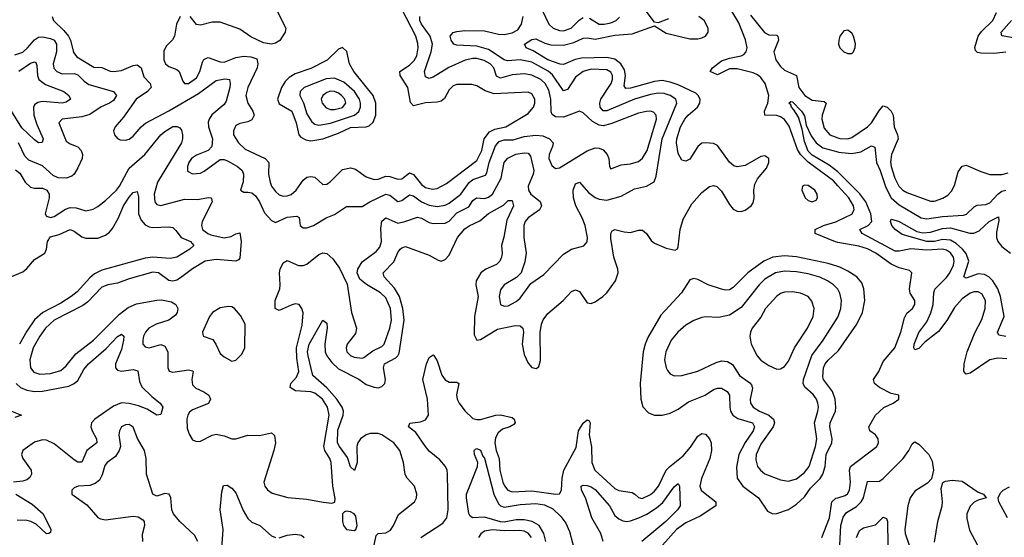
# Model space of a CAD drawing. Header units: inches. Extents: x 1678809 to 1859548, y 384609 to 522868.
# Tile 177 of 256: x 1735855 to 1740843, y 481151 to 483773. Entities that reach past the tile are written whole.
import ezdxf

# ---------------------------------------------------------------- set-up
doc = ezdxf.new("R2010")
doc.units = ezdxf.units.IN
doc.header["$MEASUREMENT"] = 0
doc.layers.add('B7438', color=7, linetype='Continuous')
doc.layers.add('B7448', color=7, linetype='Continuous')

msp = doc.modelspace()

# ---------------------------------------------------------------- linework, layer by layer
at = {"layer": 'B7438', "color": 5}
for points, elevation in [([(1738450.4, 483930.4), (1738535.3, 483750), (1738558.2, 483730), (1738590, 483718.2), (1738610, 483717.5), (1738648.9, 483731.1), (1738688.4, 483771.6), (1738710, 483784.3)], 340), ([(1737142.2, 483850), (1737202.2, 483730), (1737199.3, 483710), (1737172.3, 483667.7), (1737150, 483654), (1737130, 483649.1), (1737090, 483655.3), (1737025.8, 483685.8), (1736970, 483724.6), (1736870, 483761.3), (1736830, 483761.2), (1736770, 483746.2), (1736750, 483749.7), (1736718.3, 483790)], 380), ([(1740000, 482932), (1739977.4, 482957.4), (1739850, 483051.2), (1739810.7, 483090), (1739795.7, 483115.7), (1739753.1, 483233.1), (1739730, 483268.4), (1739710, 483281.8), (1739690, 483287.4), (1739629.9, 483290), (1739627.8, 483310), (1739644.9, 483350), (1739649.4, 483390), (1739631.7, 483450), (1739610, 483480.5), (1739593.5, 483493.5), (1739570, 483503.7), (1739490, 483524.3), (1739450, 483524.1), (1739390, 483493.4), (1739353.1, 483510), (1739363.9, 483530), (1739410, 483564.5), (1739450, 483578.5), (1739510, 483591), (1739523.3, 483596.7), (1739536, 483610), (1739539.9, 483630), (1739532.1, 483672.1), (1739497.5, 483757.5), (1739441.8, 483850)], 280), ([(1735833.4, 483013.4), (1735855.9, 482995.9), (1735882.5, 482950), (1735910, 482924.3), (1735930, 482919.4), (1735970, 482919.3), (1735992.7, 482910), (1736004.6, 482890), (1736004.5, 482870), (1735983.2, 482790), (1735990, 482777.6), (1736010, 482771.2), (1736030, 482776.1), (1736086.9, 482813.1), (1736110, 482821.9), (1736140.1, 482820.1), (1736190, 482805.5), (1736227.1, 482812.9), (1736250, 482826.8), (1736290, 482857.4), (1736345.1, 482910), (1736360.3, 482930), (1736410, 483020.8), (1736488.9, 483090), (1736570, 483189.3), (1736590, 483207.6), (1736630, 483231.7), (1736652.4, 483232.4), (1736665.2, 483225.2), (1736673.6, 483213.6), (1736679.2, 483190), (1736679.7, 483170), (1736674, 483150), (1736552, 482950), (1736535.2, 482890), (1736539.4, 482850), (1736550, 482836.5), (1736570, 482831.6), (1736690, 482864.7), (1736757.3, 482862.7), (1736810, 482872.5), (1736822.8, 482870), (1736827.1, 482867.1), (1736829.1, 482850), (1736779.4, 482750), (1736776.4, 482730), (1736781.5, 482710), (1736807, 482690), (1736823.2, 482683.2), (1736890, 482667.7), (1736925.8, 482674.2), (1736950, 482688.2), (1736970, 482693.4), (1736977.2, 482650), (1736970, 482564.5), (1736963.9, 482556.1), (1736950.2, 482549.8), (1736850, 482559), (1736794, 482550), (1736730, 482511.2), (1736670, 482464.5), (1736650, 482452.9), (1736630, 482448.4), (1736610, 482452.6), (1736557.7, 482490), (1736530, 482493.8), (1736410, 482460.5), (1736350, 482437.6), (1736302, 482430), (1736270, 482417.7), (1736197.6, 482342.4), (1736175.1, 482324.9), (1736030.1, 482250), (1735986, 482210), (1735956.4, 482170), (1735922.8, 482110), (1735906.5, 482050), (1735909.6, 482009.6), (1735926.9, 481986.9), (1735956.6, 481976.6), (1736010, 481980.6), (1736063.5, 481996.5), (1736090, 482018.9), (1736139, 482081), (1736228.4, 482150), (1736359.5, 482280.5), (1736404.4, 482315.6), (1736447.2, 482332.8), (1736550, 482352), (1736573.3, 482353.3), (1736622.9, 482342.9), (1736645.3, 482330), (1736655.5, 482310), (1736653.2, 482290), (1736644.1, 482275.9), (1736609.6, 482250.4), (1736546.7, 482230), (1736509.3, 482210), (1736492, 482190), (1736482.3, 482170), (1736477.7, 482150), (1736479.1, 482130), (1736490, 482114.9), (1736510, 482110.2), (1736570, 482127.7), (1736590, 482118.6), (1736605.1, 482090), (1736605.2, 482010), (1736611.6, 481991.6), (1736630, 481987.6), (1736710, 481999.8), (1736730, 481994.9), (1736733.2, 481990), (1736726, 481950), (1736730, 481924), (1736746.6, 481906.6), (1736787.6, 481887.6), (1736812.7, 481870), (1736820.9, 481850), (1736812, 481828), (1736730, 481796.8), (1736715, 481785), (1736705.7, 481770), (1736701.2, 481750), (1736703.1, 481703.1), (1736712.6, 481672.6), (1736730, 481645.3), (1736750, 481635.2), (1736770, 481638.5), (1736830, 481667.7), (1736850, 481672.4), (1736890, 481665.2), (1736930, 481649.1), (1736950, 481650.2), (1737010, 481667.8), (1737070, 481666.8), (1737130, 481679.7), (1737145.6, 481665.6), (1737150.1, 481630), (1737141.8, 481590), (1737092.2, 481430), (1737096.4, 481410), (1737110, 481390.6), (1737134.3, 481374.3), (1737212.3, 481352.3), (1737310, 481344.6), (1737392.1, 481327.9), (1737435.9, 481324.1), (1737452, 481328), (1737453.6, 481346.4), (1737440.7, 481410), (1737433.1, 481530), (1737426.4, 481550), (1737401.2, 481590), (1737395.6, 481610), (1737422.7, 481770), (1737414.5, 481810), (1737389.4, 481850), (1737350, 481880.3), (1737330, 481887.2), (1737252.4, 481892.4), (1737224.8, 481910), (1737227.6, 481930), (1737257.3, 481962.7), (1737269, 481990), (1737257.9, 482057.9), (1737256.9, 482110), (1737286, 482226), (1737290, 482288), (1737284.7, 482310), (1737270, 482330.6), (1737250, 482332.9), (1737230, 482327.3), (1737170, 482300.3), (1737149.8, 482309.8), (1737149.8, 482350), (1737172.1, 482410), (1737174.8, 482430), (1737170.9, 482490), (1737174.5, 482510), (1737190, 482541.3), (1737210, 482552.7), (1737268, 482528), (1737290, 482527.9), (1737310, 482534.6), (1737370, 482584.2), (1737390, 482592.1), (1737410, 482588.8), (1737441.4, 482561.4), (1737474.2, 482514.2), (1737513.9, 482433.9), (1737535.7, 482290), (1737561.7, 482210), (1737556.5, 482183.5), (1737513.4, 482130), (1737508, 482110), (1737512.3, 482090), (1737530, 482072.3), (1737550, 482063.7), (1737590, 482057.7), (1737598.8, 482061.2), (1737643.9, 482096.1), (1737690, 482117.4), (1737700.9, 482130), (1737730.3, 482210), (1737738.8, 482250), (1737734.1, 482310), (1737710, 482363.2), (1737683.4, 482390), (1737612.3, 482432.3), (1737578.5, 482458.5), (1737564.5, 482490), (1737567.1, 482510), (1737590, 482547.2), (1737661.5, 482598.5), (1737679.2, 482620.8), (1737687.7, 482650), (1737685, 482715), (1737690, 482752.6), (1737710, 482768.6), (1737770, 482742.4), (1737806, 482750), (1737870, 482773.1), (1737890, 482768.3), (1737930, 482745.8), (1737950, 482740.1), (1738010, 482742.5), (1738030, 482753.3), (1738070, 482795.1), (1738130, 482825.3), (1738150, 482856.6), (1738169, 482871), (1738210, 482868.1), (1738230, 482874.3), (1738250.2, 482889.8), (1738294.3, 482970), (1738308.4, 483050), (1738327.5, 483072.5), (1738368.7, 483091.3), (1738410, 483099.5), (1738430, 483097.8), (1738442.4, 483082.4), (1738459.2, 483010), (1738455.5, 482990), (1738430.1, 482930.1), (1738431.9, 482910), (1738444.3, 482890), (1738491.8, 482851.8), (1738498.6, 482830), (1738488.1, 482810), (1738431.6, 482770), (1738416.4, 482750), (1738408.4, 482730), (1738409, 482670), (1738420.1, 482590), (1738413.9, 482546.1), (1738395.3, 482490), (1738372.4, 482467.6), (1738308.7, 482430), (1738290, 482405.2), (1738283.6, 482370), (1738290, 482330.8), (1738310, 482321.1), (1738330, 482324), (1738370, 482345.2), (1738390, 482362.6), (1738444, 482436), (1738510, 482481.5), (1738610, 482585), (1738650, 482611), (1738712.4, 482627.6), (1738730, 482648), (1738732.2, 482670), (1738719.6, 482730), (1738704.3, 482770), (1738672.8, 482830), (1738660.4, 482870), (1738659.2, 482910), (1738670, 482941.7), (1738690, 482950.3), (1738736.9, 482896.9), (1738770, 482871.9), (1738790, 482863.4), (1738830, 482859.4), (1738901.2, 482878.8), (1738970, 482916.8), (1739030.6, 482929.4), (1739068.9, 482951.1), (1739078.9, 482981.1), (1739109.3, 483170), (1739184.2, 483350), (1739178.7, 483370), (1739150.7, 483390), (1739119.1, 483399.1), (1739090, 483400.5), (1739050, 483393.7), (1738970, 483370.6), (1738830, 483311.6), (1738810, 483311.1), (1738796.3, 483330), (1738794.7, 483350), (1738799.7, 483370), (1738850.6, 483450), (1738857.8, 483470), (1738858.7, 483490), (1738850, 483506.6), (1738830, 483519.1), (1738750, 483523.4), (1738708.6, 483511.4), (1738670, 483482.8), (1738630, 483420.2), (1738610, 483413.4), (1738554.5, 483494.5), (1738531.8, 483511.8), (1738450, 483557.5), (1738390, 483570.5), (1738325.3, 483565.3), (1738310, 483570.4), (1738230, 483622.3), (1738170, 483638.9), (1738070, 483643.4), (1738054.7, 483650), (1738040.3, 483670), (1738036.4, 483690), (1738041.7, 483698.3), (1738050, 483708.8), (1738070, 483713), (1738110, 483717.8), (1738210, 483717.1), (1738280.7, 483700.7), (1738310, 483698.5), (1738350, 483706.3), (1738378.2, 483721.8), (1738397.5, 483750), (1738404.8, 483790)], 340), ([(1736019, 483790), (1736025.6, 483770), (1736079, 483719), (1736102.3, 483690), (1736112.7, 483670), (1736126.4, 483606.4), (1736144.6, 483584.6), (1736230, 483533.2), (1736270, 483531.8), (1736312.6, 483512.6), (1736330, 483510.6), (1736370, 483516.1), (1736430, 483541.2), (1736450, 483544.6), (1736469.6, 483529.6), (1736484.3, 483484.3), (1736516.3, 483450), (1736520.6, 483430), (1736515.9, 483424.1), (1736502.9, 483410), (1736445, 483370), (1736380, 483280), (1736337.6, 483230), (1736330.4, 483210), (1736335.5, 483190), (1736350, 483170.7), (1736364.4, 483164.4), (1736390, 483162.4), (1736410, 483168.5), (1736430, 483183.7), (1736469.9, 483230.1), (1736491.7, 483248.3), (1736610, 483311.3), (1736759.9, 483400.1), (1736850, 483465.9), (1736894.4, 483474.4), (1736916.9, 483470), (1736921.4, 483450), (1736919.1, 483430), (1736900.1, 483359.9), (1736890, 483343.8), (1736828.7, 483291.3), (1736814.1, 483270), (1736810, 483254.5), (1736810.8, 483230), (1736830.7, 483170), (1736828.2, 483130), (1736809, 483111), (1736750, 483087), (1736725.6, 483070), (1736711.3, 483050), (1736704.5, 483030), (1736705.1, 483005.1), (1736730, 482991.7), (1736770, 482996.2), (1736790, 483006), (1736870, 483065.4), (1736890, 483064.6), (1736910, 483056), (1736958.3, 483030), (1736982, 483010), (1736988.6, 482990), (1736987.6, 482952.4), (1736973, 482910), (1736990, 482898.7), (1737010, 482900.2), (1737030, 482895.2), (1737050, 482881.4), (1737070, 482850.2), (1737095.4, 482795.4), (1737130, 482755.6), (1737150, 482745.8), (1737210, 482773.1), (1737258.5, 482778.5), (1737270.2, 482770.2), (1737276.4, 482730), (1737290, 482719.5), (1737310, 482719.2), (1737342.4, 482730), (1737407.8, 482770), (1737450, 482786.2), (1737510, 482826.5), (1737590, 482826.7), (1737629.1, 482850.9), (1737710, 482889.5), (1737730, 482884.2), (1737770, 482852.2), (1737790, 482857.9), (1737830, 482885.5), (1737850, 482880.4), (1737890, 482850.1), (1737930, 482834.2), (1737970, 482826.9), (1738010, 482833), (1738030, 482843.5), (1738089.4, 482890), (1738132.1, 482947.9), (1738150, 482964.3), (1738214.1, 482985.9), (1738222.1, 482997.9), (1738233.6, 483050), (1738265.4, 483134.6), (1738284.3, 483155.7), (1738310, 483164.2), (1738355.1, 483164.9), (1738410, 483182.3), (1738470, 483187.5), (1738504.4, 483184.4), (1738539.1, 483170), (1738556.6, 483150), (1738554.8, 483130), (1738537.5, 483090), (1738535.3, 483070), (1738550, 483034.3), (1738570, 483019.7), (1738590, 483023.2), (1738730, 483109.1), (1738770, 483124.6), (1738790, 483122.9), (1738810, 483113.6), (1738831, 483090), (1738838.9, 483070), (1738842.6, 483030), (1738850, 483018), (1738902.6, 483037.4), (1738950, 483042.4), (1738990, 483054.7), (1739010, 483071.4), (1739033.6, 483110), (1739080.7, 483270), (1739079.1, 483290), (1739065.4, 483305.4), (1739050, 483309.9), (1739030, 483308.7), (1738990, 483299.9), (1738850, 483244.8), (1738810, 483235.7), (1738790, 483238.9), (1738757.1, 483257.1), (1738710, 483301.4), (1738690, 483309.8), (1738610, 483280.2), (1738570, 483281.3), (1738552.8, 483292.8), (1738546.8, 483306.8), (1738545.3, 483370), (1738535.7, 483415.7), (1738516.7, 483450), (1738495.4, 483470), (1738450, 483492), (1738410, 483499.3), (1738350, 483493.9), (1738290, 483476.4), (1738270, 483487.8), (1738256.2, 483530), (1738237.7, 483550), (1738207.1, 483567.1), (1738170, 483576.7), (1738150, 483577.4), (1738112.4, 483567.6), (1738029.5, 483530.5), (1737950, 483481.6), (1737930, 483475.3), (1737910, 483484), (1737906, 483510), (1737939.3, 483610), (1737946.5, 483650), (1737934.1, 483690), (1737889.9, 483750), (1737881.5, 483770), (1737881.1, 483790)], 360), ([(1736667.1, 483790), (1736648.4, 483750), (1736639.6, 483690), (1736629.3, 483670.7), (1736598.9, 483641.1), (1736585, 483615), (1736585, 483570), (1736593.8, 483550), (1736610, 483536.2), (1736650, 483520.2), (1736663.1, 483510), (1736681.7, 483461.7), (1736690.3, 483450.3), (1736710, 483450.2), (1736750, 483478.4), (1736767.7, 483510), (1736781.3, 483558.7), (1736788.3, 483571.7), (1736800.9, 483579.1), (1736810, 483582.1), (1736870, 483559.6), (1736890, 483558.6), (1736950, 483581.1), (1736990, 483587.8), (1737025, 483585), (1737055.7, 483575.7), (1737061.5, 483550), (1737057.3, 483530), (1737009.8, 483430.2), (1737000.3, 483390), (1737010.5, 483350), (1737036, 483310), (1737043.3, 483290), (1737030, 483265.3), (1737010, 483255.2), (1736970, 483247.7), (1736950, 483236.5), (1736937.6, 483210), (1736938.3, 483190), (1736963.8, 483150), (1736997.5, 483117.5), (1737097.8, 483070), (1737117.7, 483050), (1737115.9, 482990), (1737123.2, 482950), (1737131, 482930), (1737150, 482902.6), (1737170, 482885.5), (1737190, 482878.7), (1737210, 482880.1), (1737230, 482888.3), (1737256.1, 482910), (1737290, 482960.6), (1737310, 482974.6), (1737330, 482979.5), (1737350, 482975.5), (1737390, 482937.8), (1737410, 482939.3), (1737430, 482952.9), (1737490, 483013.8), (1737530, 483022.3), (1737556.5, 483016.5), (1737610, 482977.1), (1737650, 482963.8), (1737670, 482965.5), (1737710, 482980.6), (1737730, 482978.7), (1737770, 482964.9), (1737790, 482967.3), (1737830, 482997.6), (1737850, 482989.6), (1737890, 482938.2), (1737910, 482923), (1737945.4, 482914.6), (1737970, 482917.3), (1738017.1, 482942.9), (1738170, 483059.8), (1738195.9, 483110), (1738208.5, 483170), (1738235.4, 483204.6), (1738261.9, 483218.1), (1738317.8, 483230), (1738430, 483298.7), (1738457.5, 483330), (1738464.4, 483350), (1738465.2, 483370), (1738450, 483397.3), (1738430, 483405.6), (1738258.3, 483398.3), (1738213, 483413), (1738170, 483438.9), (1738144.8, 483444.8), (1738070, 483444.4), (1738050, 483437.4), (1738030, 483418), (1738006.5, 483373.5), (1737990, 483360.2), (1737970, 483354.8), (1737910, 483351.6), (1737850, 483336.5), (1737834, 483354), (1737821.1, 483430), (1737781.6, 483490), (1737780.6, 483510), (1737830, 483543), (1737854, 483566), (1737867.2, 483590), (1737874.3, 483630), (1737872.5, 483652.5), (1737860.8, 483690), (1737788.6, 483830)], 380), ([(1737649.9, 481110), (1737660.3, 481159.7), (1737670.3, 481169.7), (1737710, 481173.5), (1737733.2, 481186.8), (1737748.9, 481210), (1737774, 481266), (1737854.7, 481330), (1737865.3, 481350), (1737867.5, 481370), (1737854.2, 481410), (1737817.9, 481450), (1737808.1, 481468.1), (1737799.5, 481530), (1737781.2, 481590), (1737750.3, 481630), (1737690, 481670.6), (1737670, 481677.1), (1737630, 481676.5), (1737609.4, 481670), (1737581.2, 481650), (1737567.8, 481630), (1737562.6, 481610), (1737564.1, 481530), (1737551.7, 481488.3), (1737530, 481507.1), (1737515.6, 481555.6), (1737474.8, 481610), (1737464.8, 481630), (1737467.2, 481692.8), (1737493, 481770), (1737494.4, 481790), (1737488.9, 481810), (1737461, 481850), (1737410, 481907.5), (1737339, 481970), (1737315.9, 482070), (1737312.8, 482090), (1737321.2, 482130), (1737390, 482250.4), (1737410, 482234.8), (1737412.6, 482212.6), (1737401, 482130), (1737402.3, 482090), (1737410.5, 482070), (1737435.5, 482035.5), (1737470, 482004.9), (1737572.4, 481952.4), (1737610, 481925.5), (1737650, 481910.8), (1737670, 481908.5), (1737690, 481914.7), (1737704, 481930), (1737707.4, 481950), (1737697.4, 482010), (1737703.4, 482030), (1737759.5, 482060.5), (1737770.2, 482069.8), (1737776.5, 482083.5), (1737802.1, 482250), (1737796.3, 482310), (1737779.1, 482370), (1737753.5, 482413.5), (1737700.5, 482470), (1737696.8, 482490), (1737750, 482547.2), (1737770, 482592.9), (1737782.8, 482610), (1737790, 482617.6), (1737810, 482623.8), (1737930, 482580.7), (1737974.2, 482554.2), (1737990, 482550.2), (1738010, 482558.4), (1738030, 482579.6), (1738073.4, 482670), (1738110, 482713), (1738131.1, 482728.9), (1738185.9, 482754.1), (1738229.3, 482790.7), (1738306.2, 482833.8), (1738330, 482856.9), (1738350, 482856.4), (1738355.9, 482830), (1738321.9, 482758.1), (1738307.8, 482672.2), (1738295.1, 482630), (1738298.9, 482590), (1738296.1, 482570), (1738286.5, 482550), (1738270, 482533.5), (1738217.1, 482510), (1738190.7, 482490), (1738167.5, 482450), (1738165.4, 482430), (1738177.3, 482370), (1738158.5, 482270), (1738156.5, 482176.5), (1738170, 482150.3), (1738190, 482152.6), (1738275.4, 482204.6), (1738364.5, 482224.5), (1738390, 482221.6), (1738403.5, 482210), (1738407.5, 482190), (1738399.8, 482130), (1738410, 482076.3), (1738430, 482033), (1738450, 482010.6), (1738473.4, 482006.6), (1738484.1, 482015.9), (1738492.9, 482047.1), (1738492.2, 482187.8), (1738498.6, 482230), (1738507.2, 482252.8), (1738530, 482284.7), (1738608.8, 482351.2), (1738650, 482396.5), (1738670, 482405.3), (1738690, 482395.8), (1738730, 482339.5), (1738750, 482336.1), (1738770, 482343.2), (1738808.5, 482370), (1738828.8, 482390), (1738874, 482450), (1738886.7, 482490), (1738884.6, 482510), (1738865.6, 482570), (1738850, 482664), (1738849.8, 482690.2), (1738856.3, 482703.7), (1738870, 482710.3), (1738917.7, 482697.7), (1738950, 482695), (1738990, 482707.1), (1739010, 482707.6), (1739030, 482690.3), (1739054.6, 482654.6), (1739070, 482640.9), (1739130, 482615.6), (1739175.1, 482604.9), (1739187.2, 482612.8), (1739190, 482622), (1739201.5, 482710), (1739216.9, 482763.1), (1739260.3, 482839.7), (1739310, 482898.5), (1739350, 482928.9), (1739370, 482933.4), (1739387.4, 482927.4), (1739410, 482904.9), (1739450, 482837.1), (1739470, 482813.7), (1739490, 482802.4), (1739510, 482801.3), (1739530, 482808.1), (1739560.5, 482830), (1739570, 482845.5), (1739576.5, 482870), (1739574.8, 482910), (1739580, 482940), (1739593.5, 482966.5), (1739638.9, 483021.1), (1739649.7, 483050), (1739649.6, 483070), (1739630, 483083.5), (1739610, 483079.8), (1739530, 483034), (1739490, 483028.6), (1739473.3, 483033.3), (1739451.2, 483051.2), (1739390, 483135.1), (1739370, 483145.4), (1739330, 483149.8), (1739310, 483147.1), (1739290, 483131.1), (1739250, 483066.9), (1739230, 483057.3), (1739210, 483061.7), (1739190, 483095.1), (1739182.2, 483150), (1739183.9, 483170), (1739202.2, 483230), (1739224, 483270), (1739240.7, 483290), (1739288.9, 483330), (1739299.9, 483350), (1739302.3, 483370), (1739292.9, 483390), (1739280.5, 483400.5), (1739190, 483442.7), (1739150, 483457.1), (1739110, 483465), (1739070, 483460.8), (1738950, 483427.1), (1738925.3, 483425.3), (1738917.7, 483437.7), (1738924.1, 483490), (1738918.7, 483518.7), (1738900.3, 483550), (1738870, 483573), (1738830, 483582.1), (1738701.2, 483578.8), (1738668.5, 483571.5), (1738610, 483545.9), (1738592.5, 483547.5), (1738530, 483569.6), (1738455.4, 483615.4), (1738420.9, 483630), (1738412.3, 483650), (1738450, 483673.7), (1738470, 483675.9), (1738514.4, 483654.4), (1738545.6, 483645.6), (1738610, 483644.3), (1738662.6, 483657.4), (1738710, 483679.9), (1738730, 483681), (1738770, 483674.2), (1738870, 483695.1), (1738957.6, 483702.4), (1739070, 483742), (1739130, 483705), (1739250, 483676.2), (1739290, 483675.8), (1739310, 483681), (1739328.6, 483690), (1739342.6, 483710), (1739343.4, 483730), (1739321.8, 483770), (1739295.1, 483790)], 320), ([(1738741.8, 483781.8), (1738790, 483750.7), (1738816, 483750), (1738850, 483758.1), (1738877.2, 483770), (1738894, 483786)], 340), ([(1739142.2, 483777.8), (1739090, 483757.6), (1739070, 483761.2), (1739022.8, 483822.8)], 320), ([(1739556.8, 483796.8), (1739627.7, 483707.7), (1739650, 483696.4), (1739690, 483694.2), (1739695.6, 483690), (1739699.4, 483670), (1739675.5, 483610), (1739685.4, 483570), (1739710, 483536.1), (1739730, 483517.9), (1739790.5, 483490.5), (1739802.5, 483430), (1739832.3, 483390), (1739870, 483365.5), (1739930, 483358), (1739940.7, 483350), (1739919.6, 483290), (1739918.2, 483270), (1739930, 483223.2), (1739959.8, 483190), (1740000, 483174.8)], 280), ([(1735830, 483595.8), (1735870, 483609.6), (1735894.2, 483630), (1735929.2, 483670.8), (1735950, 483684.1), (1735970, 483686.7), (1736010, 483678.5), (1736028.8, 483668.8), (1736040.5, 483650), (1736041.9, 483610), (1736024.2, 483550), (1736028, 483528), (1736042.2, 483510), (1736070, 483499.7), (1736130, 483500.5), (1736150, 483493.4), (1736181.5, 483461.5), (1736205.4, 483445.4), (1736330.4, 483410), (1736344.7, 483390), (1736330, 483364.1), (1736310.2, 483350), (1736267.6, 483332.4), (1736210, 483292.8), (1736170, 483280.3), (1736070.2, 483269.8), (1736053.1, 483250), (1736090, 483158.4), (1736110, 483144.1), (1736150, 483129.2), (1736166, 483110), (1736173.1, 483090), (1736171.6, 483070), (1736150, 483022), (1736130.2, 482990), (1736118.8, 482981.2), (1736090, 482969.8), (1736050, 482971.9), (1736024.3, 482984.3), (1735970, 483032.7), (1735900.8, 483060.8), (1735881.4, 483081.4), (1735849.4, 483150)], 340), ([(1735850, 483513), (1735910, 483552.3), (1735930, 483559.4), (1735936, 483556), (1735941.8, 483541.8), (1735945.6, 483490), (1735951.9, 483470), (1735985.5, 483445.5), (1736077.7, 483410), (1736104.4, 483390), (1736111.5, 483370), (1736090, 483355.5), (1736070, 483350.6), (1735970, 483358.7), (1735946.6, 483353.4), (1735930, 483341.1), (1735924.6, 483330), (1735925.6, 483290), (1735941.7, 483241.7), (1735973.9, 483170), (1735968.8, 483151.2), (1735950, 483149.9), (1735930, 483164.1), (1735865.9, 483225.9), (1735813.1, 483310)], 320), ([(1740000, 483002.3), (1739955.4, 483035.4), (1739870, 483087.4), (1739850, 483107.4), (1739830, 483155.4), (1739818.7, 483218.7), (1739799.6, 483279.6), (1739777.3, 483317.3), (1739764.5, 483330), (1739761.5, 483341.5), (1739752, 483350), (1739761.8, 483358.2), (1739770, 483357.6), (1739815.9, 483310), (1739830, 483285.5), (1739839.7, 483239.7), (1739864.8, 483184.8), (1739889.1, 483149.1), (1739923.9, 483123.9), (1740000, 483103.5)], 260), ([(1735810, 482469.7), (1735870, 482495.9), (1735890, 482512.2), (1735930, 482558), (1735981.4, 482590), (1735990.7, 482610), (1735995.8, 482650), (1736010, 482672.9), (1736054.9, 482685.1), (1736110, 482710.1), (1736130, 482702.4), (1736170, 482672.5), (1736190, 482666.9), (1736250, 482667.1), (1736290, 482680.7), (1736310, 482696.3), (1736324.4, 482715.6), (1736353.3, 482766.7), (1736380.7, 482830), (1736410, 482873.9), (1736430, 482897.1), (1736450, 482903.1), (1736455.8, 482875.8), (1736457.3, 482790), (1736470, 482757.1), (1736490, 482733.6), (1736510, 482723.6), (1736530, 482720.4), (1736610, 482723.9), (1736630, 482719.6), (1736645.8, 482705.8), (1736672.3, 482670), (1736719.6, 482650), (1736736.5, 482630), (1736715.9, 482610), (1736650, 482569.3), (1736616.5, 482563.5), (1736530, 482570.2), (1736490, 482565.2), (1736270, 482503.7), (1736234.3, 482485.7), (1736210, 482465.3), (1736145.3, 482394.7), (1736115.6, 482370), (1736063.4, 482336.6), (1735971.3, 482290), (1735930, 482253.3), (1735890, 482195.2), (1735854.1, 482130)], 320), ([(1740000, 482645.2), (1739987.5, 482647.5), (1739884, 482690), (1739885.1, 482710), (1739927.8, 482730), (1739990, 482749), (1740000, 482753.9)], 280), ([(1740000, 482522.5), (1739950, 482538.5), (1739790, 482570.9), (1739730, 482576.5), (1739670, 482569.5), (1739625.3, 482550), (1739543.3, 482490), (1739470, 482416), (1739450, 482404.3), (1739430, 482402.5), (1739410, 482407.7), (1739342.9, 482430), (1739290, 482456.9), (1739270, 482462.4), (1739250, 482456), (1739208, 482390), (1739103.6, 482276.4), (1739037.6, 482162.4), (1739023.3, 482130), (1739012.8, 482090), (1738998.8, 481930), (1739000.9, 481850), (1739011.8, 481811.8), (1739040.6, 481780.6), (1739070, 481769.2), (1739110, 481769.4), (1739150, 481779), (1739190, 481799.5), (1739243, 481837), (1739326.8, 481870), (1739370, 481899), (1739390, 481906.4), (1739410, 481906.4), (1739439.1, 481890), (1739451.1, 481870), (1739452.1, 481810), (1739456.2, 481790), (1739466.9, 481770), (1739492.5, 481752.5), (1739566.5, 481730), (1739577.3, 481710), (1739570.5, 481690), (1739529.6, 481630.4), (1739498.9, 481570), (1739486.1, 481506.1), (1739490.1, 481450), (1739518.7, 481410), (1739597.9, 481350), (1739642.9, 481282.9), (1739670, 481268.9), (1739690, 481271.4), (1739750, 481291.9), (1739790, 481318.6), (1739830, 481356.3), (1739860.4, 481399.6), (1739910.8, 481449.2), (1739923.6, 481470), (1739935.2, 481510), (1739941, 481570), (1739969.5, 481630), (1739970.3, 481650.3), (1739959.5, 481710), (1739961.2, 481730), (1739987.2, 481790), (1739989.5, 481810), (1739985.8, 481850), (1739973.1, 481890), (1739927.7, 481950), (1739923.2, 481963.2), (1739927.5, 482010), (1739935.7, 482030), (1739950, 482048.1), (1740000, 482094.5)], 320), ([(1740000, 482407.3), (1739998.6, 482410), (1739978.4, 482430), (1739947.7, 482450), (1739908.5, 482468.5), (1739850, 482485.9), (1739790, 482495.4), (1739730, 482498.5), (1739684, 482490), (1739630, 482458.2), (1739601.9, 482430), (1739510, 482314.7), (1739450, 482276.2), (1739395.1, 482264.9), (1739330, 482268.4), (1739310, 482264.9), (1739270, 482249.9), (1739230, 482225.6), (1739189.4, 482190), (1739155.7, 482150), (1739128.1, 482090), (1739121.7, 482050), (1739129.4, 482009.4), (1739136.4, 481996.4), (1739150, 481979.5), (1739170, 481968.9), (1739210, 481970.2), (1739290, 481991.9), (1739382.9, 482037.1), (1739410, 482045.1), (1739441.3, 482041.3), (1739466.5, 482026.5), (1739501.6, 481970), (1739554, 481934), (1739562.8, 481922.8), (1739566.9, 481906.9), (1739554.8, 481850), (1739557.6, 481830), (1739570.1, 481810.1), (1739602.9, 481790), (1739650.2, 481770), (1739674.2, 481750), (1739678, 481730), (1739671.6, 481710), (1739610, 481621.8), (1739586.7, 481570), (1739583.9, 481543.9), (1739593.5, 481510), (1739608.3, 481490), (1739630, 481472.1), (1739710, 481442.2), (1739750, 481435), (1739790, 481447.5), (1739830, 481478.6), (1739854.9, 481510), (1739886.5, 481610), (1739893.5, 481650), (1739881.2, 481730), (1739898.5, 481790), (1739901.5, 481810), (1739898.5, 481830), (1739891.4, 481850), (1739874.4, 481874.4), (1739832.1, 481912.1), (1739824, 481930), (1739825.3, 481950), (1739868.7, 482071.3), (1739925.4, 482150), (1740000, 482266.5)], 340), ([(1735836.6, 481930), (1735859.4, 481910), (1735890, 481895.8), (1735930, 481889.1), (1735970, 481890.8), (1736103.2, 481916.8), (1736130.9, 481929.1), (1736150, 481945.8), (1736179.9, 482000.1), (1736203.9, 482030), (1736292.9, 482107.1), (1736350, 482167.8), (1736370, 482180.2), (1736381.8, 482170), (1736381, 482150), (1736370, 482101.7), (1736339.5, 482030), (1736339.3, 482010), (1736350, 481998.2), (1736370, 481992.4), (1736430, 482000.1), (1736453.4, 481993.4), (1736460.8, 481940.8), (1736473.7, 481913.7), (1736523.5, 481863.5), (1736567, 481830), (1736579.5, 481810), (1736570, 481773.2), (1736550, 481769.7), (1736499.9, 481799.9), (1736456.8, 481816.8), (1736410, 481828.5), (1736370, 481831.4), (1736330, 481815.4), (1736235.7, 481750), (1736218.8, 481730), (1736215, 481710), (1736221.2, 481690), (1736244.4, 481650), (1736245, 481630), (1736194.2, 481590), (1736170, 481530.8), (1736150, 481532.1), (1736130, 481543.7), (1736030, 481624), (1735990, 481642.2), (1735970, 481644.3), (1735930, 481632.9), (1735870.3, 481590), (1735864, 481570), (1735871.1, 481550), (1735912.2, 481490), (1735915.1, 481470), (1735906.5, 481453.5), (1735890, 481441.4), (1735870, 481434.9), (1735822.8, 481430)], 320), ([(1737886.2, 481150), (1737997.7, 481222.3), (1738018.1, 481250), (1738026, 481290), (1738022, 481470), (1738020.5, 481490), (1738011.8, 481510), (1737982.9, 481542.9), (1737930, 481587.3), (1737910, 481609.9), (1737861.7, 481681.7), (1737824.5, 481710), (1737831.1, 481728.9), (1737884.7, 481735.3), (1737910, 481745.1), (1737926.1, 481770), (1737920.7, 481850), (1737896.4, 481950), (1737916, 482030), (1737930, 482061.1), (1737950, 482074.4), (1737952, 482072), (1737970, 482044.4), (1737992.7, 481972.7), (1738010, 481948.6), (1738030, 481937.5), (1738070, 481936.3), (1738080.3, 481930), (1738067.9, 481872.1), (1738071, 481850), (1738080.5, 481830), (1738110, 481790.8), (1738150, 481752.9), (1738170, 481746.8), (1738190, 481748.2), (1738267.6, 481770), (1738290, 481770.5), (1738350, 481757.7), (1738359.7, 481750), (1738364.7, 481730), (1738358.1, 481721.9), (1738338, 481710), (1738300.9, 481699.1), (1738279.3, 481680.7), (1738266, 481654), (1738262.7, 481630), (1738268.3, 481590), (1738283.2, 481550), (1738287.2, 481490), (1738303.1, 481430), (1738310.7, 481410.7), (1738327.6, 481390), (1738350, 481380.3), (1738450, 481385.4), (1738571.6, 481368.4), (1738590, 481371.4), (1738599.9, 481390), (1738603.4, 481450), (1738610.9, 481490), (1738673.6, 481606.4), (1738685.4, 481690), (1738710, 481729.4), (1738730, 481745.5), (1738740.5, 481740.5), (1738744.7, 481730), (1738739.9, 481670), (1738751.5, 481608.5), (1738754, 481530), (1738768.3, 481490), (1738870, 481397.9), (1738890, 481388), (1738957, 481377), (1738971.6, 481370), (1738990, 481351.6), (1739008, 481348), (1739050, 481367.3), (1739070, 481384.2), (1739090.7, 481410), (1739129.9, 481490.1), (1739147.7, 481510), (1739216.6, 481563.4), (1739252.7, 481607.3), (1739290, 481663.5), (1739310, 481676.6), (1739330, 481673.1), (1739349.3, 481650), (1739357.6, 481630), (1739359.6, 481590), (1739350.5, 481550), (1739308.3, 481448.3), (1739300.1, 481410), (1739307.2, 481390), (1739318.5, 481378.5), (1739381.8, 481330), (1739381.3, 481310), (1739301.7, 481258.3), (1739230, 481224.2), (1739183.1, 481190), (1739111.1, 481110)], 280), ([(1735796.4, 481796.4), (1735863.8, 481770), (1735830, 481757.8)], 280), ([(1736757.7, 481130), (1736741.1, 481161.1), (1736665.2, 481230), (1736633.2, 481270), (1736626, 481290), (1736620.9, 481350), (1736612.7, 481370), (1736590, 481372), (1736550, 481359.5), (1736530, 481369.2), (1736496.5, 481470), (1736495.7, 481550), (1736486.6, 481590), (1736451.8, 481651.8), (1736428.8, 481708.8), (1736410, 481722.3), (1736390, 481721), (1736370.2, 481709.8), (1736360.2, 481690), (1736356.9, 481670), (1736365.1, 481610), (1736359.4, 481590), (1736340.1, 481559.9), (1736298.3, 481530), (1736285.5, 481514.5), (1736273.1, 481466.9), (1736259.5, 481440.5), (1736237.2, 481422.8), (1736210, 481412.3), (1736150.4, 481409.6), (1736130, 481400.9), (1736119.1, 481390), (1736118.8, 481370), (1736194.7, 481314.7), (1736250, 481250.3), (1736263.8, 481243.8), (1736290, 481239.3), (1736430, 481258.5), (1736454.3, 481254.3), (1736479.3, 481239.3), (1736486, 481230), (1736487.4, 481210), (1736474.8, 481165.2), (1736476.8, 481130)], 340), ([(1738520.2, 481130), (1738509.3, 481170), (1738485.9, 481210), (1738451.2, 481231.2), (1738410, 481239.5), (1738370, 481238.7), (1738310, 481227.8), (1738289.8, 481229.8), (1738210, 481253.2), (1738149.8, 481249.8), (1738137.5, 481257.5), (1738130.9, 481270.9), (1738117.8, 481350), (1738118.8, 481370), (1738174.7, 481510), (1738176.2, 481530), (1738159.5, 481570), (1738158, 481590), (1738163.3, 481596.7), (1738170, 481600.5), (1738190, 481591.5), (1738201.7, 481561.7), (1738210, 481552.2), (1738257, 481370), (1738280.7, 481320.7), (1738290.7, 481310.7), (1738310, 481302.7), (1738390, 481316.3), (1738470, 481321.4), (1738514.3, 481314.3), (1738555, 481295), (1738595.9, 481255.9), (1738622, 481222), (1738640.5, 481180.5), (1738670, 481065.8)], 260), ([(1736877, 481070), (1736885.8, 481190), (1736871.1, 481290), (1736878.8, 481381.2), (1736887.2, 481412.8), (1736905.6, 481414.4), (1736930, 481400.3), (1736950, 481375.6), (1736986.9, 481286.9), (1737010, 481245.4), (1737030, 481227.8), (1737071.8, 481210), (1737130, 481157.4), (1737150, 481149.1)], 320), ([(1738810.6, 481129.4), (1738799.3, 481170), (1738754.1, 481250), (1738721.3, 481350), (1738701.1, 481390), (1738699.1, 481410), (1738710, 481415.5), (1738730, 481413.8), (1738750, 481407.1), (1738770, 481393.2), (1738843, 481310), (1738870, 481261.6), (1738890, 481244), (1738910, 481234.3), (1738930, 481230.9), (1738950, 481233.5), (1738991.4, 481248.6), (1739031.9, 481268.1), (1739080.6, 481299.4), (1739112.3, 481327.7), (1739170, 481406.9), (1739190, 481423.1), (1739197.2, 481410), (1739201.5, 481310), (1739187.4, 481290), (1739127.7, 481230), (1739006.4, 481130)], 260), ([(1735835.9, 481370), (1735918.2, 481318.2), (1735973.6, 481270), (1736012.9, 481190), (1736010, 481175.3), (1736002, 481170), (1735990, 481167.6), (1735937.8, 481217.8), (1735911.5, 481231.5), (1735890, 481236.4), (1735842, 481238)], 320), ([(1739919.1, 481150), (1739957.5, 481250), (1739969.9, 481330.1), (1739990, 481348.2), (1740000, 481351.3)], 280), ([(1737170, 481148.2), (1737210, 481161.1), (1737250, 481167.2), (1737281.6, 481161.6), (1737296, 481150)], 320), ([(1738447.5, 481150), (1738430, 481170.8), (1738410, 481180.9), (1738385.9, 481185.9), (1738310, 481183.3), (1738250, 481187.9), (1738210, 481181), (1738191.6, 481168.4), (1738179.2, 481150)], 280)]:
    msp.add_lwpolyline(points, dxfattribs=dict(at, elevation=elevation))
for points, elevation in [([(1737490, 483631.9), (1737470, 483623.5), (1737412.6, 483567.4), (1737330, 483526.6), (1737250, 483499.1), (1737219.6, 483480.4), (1737199.5, 483460.5), (1737180.3, 483430), (1737161, 483370), (1737170, 483346.4), (1737233.8, 483310), (1737256.2, 483250), (1737269.6, 483190), (1737278.8, 483178.8), (1737303.8, 483163.8), (1737330, 483159.1), (1737390, 483169.7), (1737470, 483197.9), (1737530, 483227), (1737609.5, 483230.5), (1737625.1, 483234.9), (1737645.5, 483254.5), (1737659.3, 483290), (1737659.3, 483350), (1737645.9, 483390), (1737547.7, 483510), (1737526, 483550), (1737511.8, 483611.8)], 420), ([(1737450, 483476.9), (1737406.8, 483473.2), (1737295.6, 483430), (1737276.1, 483410), (1737274.1, 483390), (1737292.5, 483352.5), (1737310, 483295.9), (1737335.1, 483255.1), (1737350, 483243.6), (1737370, 483239.4), (1737430, 483249.4), (1737551.2, 483290), (1737572.2, 483307.8), (1737580.9, 483330), (1737581.8, 483350), (1737576.5, 483370), (1737550.2, 483410.2), (1737497.1, 483457.1)], 440), ([(1737430, 483410.7), (1737410, 483404.5), (1737390.8, 483390), (1737382.7, 483370), (1737386.7, 483350), (1737406.6, 483326.6), (1737430, 483318.5), (1737450, 483317.5), (1737490, 483328.4), (1737506.5, 483350), (1737502.5, 483370), (1737485.6, 483390), (1737470, 483400.5), (1737450, 483409.1)], 460), ([(1739830, 482934.8), (1739821.1, 482930), (1739817.2, 482910), (1739834.7, 482870), (1739850, 482857.1), (1739870, 482850.2), (1739890, 482859.3), (1739896.2, 482870), (1739895.2, 482890), (1739883.4, 482910), (1739850, 482933.9)], 320), ([(1739770, 482395), (1739730, 482393.5), (1739710, 482386.6), (1739690, 482371.6), (1739633.7, 482310), (1739610, 482265.3), (1739566.3, 482210), (1739557.4, 482190), (1739553.5, 482170), (1739560.6, 482130), (1739590.2, 482070), (1739610, 482048.4), (1739650, 482021.1), (1739690, 482002.7), (1739710, 482004), (1739730, 482016.9), (1739750, 482042.6), (1739779.4, 482110), (1739845.6, 482210), (1739874.1, 482270), (1739879.8, 482310), (1739867.7, 482347.7), (1739849.7, 482370), (1739810, 482388.3)], 360), ([(1736910, 482319.8), (1736870, 482313.3), (1736831.7, 482290), (1736816.2, 482270), (1736780.2, 482190), (1736784.4, 482170), (1736833, 482153), (1736848.6, 482130), (1736870, 482082.6), (1736890, 482064.6), (1736930, 482043.7), (1736950, 482048.5), (1736980.9, 482079.1), (1736995, 482110), (1736996.5, 482230), (1736973.8, 482273.8), (1736943.6, 482310), (1736930, 482317.6)], 360), ([(1737510, 481282.7), (1737500.5, 481279.5), (1737490.6, 481269.4), (1737490.4, 481230), (1737494.9, 481210), (1737510.3, 481190.3), (1737550, 481185.2), (1737558.4, 481190), (1737563.9, 481210), (1737557.1, 481257.1), (1737550, 481269.5), (1737530, 481279.6)], 340)]:
    msp.add_lwpolyline(points, close=True, dxfattribs=dict(at, elevation=elevation))
at = {"layer": 'B7448', "color": 5}
for points, elevation in [([(1740850, 483608.3), (1740790, 483602.2), (1740724.1, 483604.1), (1740706.7, 483606.7), (1740696.4, 483616.4), (1740693, 483633), (1740710.9, 483690), (1740727.3, 483712.7), (1740785, 483770), (1740804, 483810)], 280), ([(1740967.1, 483667.1), (1740831.4, 483691.4), (1740827.7, 483710), (1740879.2, 483770)], 260), ([(1740000, 483174.8), (1740010, 483171), (1740049.9, 483170.1), (1740070, 483176.6), (1740150.4, 483230), (1740170, 483250.1), (1740210, 483314.7), (1740230, 483336.5), (1740250, 483330.2), (1740269.3, 483310), (1740279.6, 483290), (1740284.8, 483230), (1740301.3, 483190), (1740304.7, 483170), (1740271, 483090), (1740267.2, 483052.8), (1740269.7, 483030), (1740288.3, 482970), (1740308.8, 482930), (1740328.7, 482908.7), (1740350, 482896.9), (1740470, 482853.1), (1740490, 482854.2), (1740531.7, 482868.3), (1740556.6, 482883.4), (1740575.5, 482904.5), (1740590, 482932.7), (1740610, 483001.6), (1740630, 483030.4), (1740650, 483037), (1740723.8, 483003.8), (1740770, 482988.6), (1740830, 482988.1), (1740862.1, 482997.9)], 280), ([(1740000, 483103.5), (1740002.8, 483102.8), (1740070, 483095.4), (1740115.6, 483104.4), (1740170, 483134.2), (1740187.2, 483127.2), (1740195.5, 483050), (1740213.9, 483010), (1740242.6, 482922.6), (1740269.7, 482870), (1740310, 482835.4), (1740421.3, 482770), (1740450, 482764.7), (1740530, 482776.6), (1740636.9, 482783.1), (1740651.8, 482788.2), (1740690, 482825), (1740706.2, 482833.8), (1740750, 482837.5), (1740770, 482845.7), (1740809.9, 482890.1), (1740830, 482904), (1740850, 482909.7)], 260), ([(1740855.6, 482055.6), (1740810, 482058.3), (1740770, 482049.1), (1740670, 481983.1), (1740650, 481976.9), (1740637.7, 481990), (1740639.6, 482030), (1740655.7, 482090), (1740694, 482186), (1740730, 482254.9), (1740746.9, 482310), (1740748.5, 482350), (1740730, 482383.5), (1740710, 482393.6), (1740690, 482394.1), (1740670, 482387.2), (1740630, 482358.8), (1740590, 482314.4), (1740551.3, 482248.7), (1740510, 482193.9), (1740440.9, 482139.1), (1740410, 482107.6), (1740390, 482100.5), (1740384.8, 482110), (1740386.7, 482130), (1740410, 482188.5), (1740450, 482241.6), (1740471.4, 482288.6), (1740481.9, 482330), (1740485.9, 482390), (1740491.4, 482408.6), (1740550, 482466.2), (1740566.9, 482490), (1740586.2, 482530), (1740589.5, 482550), (1740585.4, 482570), (1740570, 482591.7), (1740550, 482604.7), (1740530.2, 482610.2), (1740450, 482605.6), (1740370, 482613), (1740310, 482599.9), (1740290, 482600.9), (1740122.5, 482690), (1740111, 482710), (1740152.8, 482730), (1740172.2, 482750), (1740166.7, 482790), (1740141.4, 482850), (1740111.2, 482891.2), (1740001.3, 483001.3), (1740000, 483002.3)], 260), ([(1740000, 482753.9), (1740071.3, 482788.7), (1740083, 482810), (1740079.4, 482830), (1740055.3, 482870), (1740000, 482932)], 280), ([(1740850, 482168.3), (1740815.4, 482175.4), (1740808.5, 482190), (1740842.5, 482270), (1740823, 482370), (1740810.2, 482410), (1740784.3, 482450), (1740764, 482470), (1740742.7, 482482.7), (1740710, 482485.8), (1740650, 482464.4), (1740638.5, 482470), (1740663.7, 482550), (1740650, 482588.6), (1740631.4, 482611.4), (1740599.4, 482639.4), (1740570, 482656.4), (1740530, 482659.8), (1740490, 482649.5), (1740450, 482649.7), (1740325.7, 482685.7), (1740289.7, 482710), (1740273.3, 482730), (1740266.2, 482750), (1740270, 482762.8), (1740307.7, 482752.3), (1740400.2, 482700.2), (1740430, 482692.9), (1740470, 482696.6), (1740530, 482715.5), (1740570, 482718.2), (1740668.4, 482691.6), (1740688.3, 482691.7), (1740715.8, 482704.2), (1740766.6, 482750), (1740813.7, 482773.7), (1740815.4, 482755.4), (1740803.4, 482696.6), (1740803, 482670), (1740809.8, 482649.8), (1740830, 482624.2), (1740874.3, 482590)], 240), ([(1740000, 481351.3), (1740037.1, 481362.9), (1740048.6, 481371.4), (1740058.9, 481390), (1740064.2, 481430), (1740059.4, 481490), (1740064.3, 481510), (1740198, 481610), (1740205, 481630), (1740203.8, 481650), (1740189.9, 481669.9), (1740162, 481690), (1740156.8, 481710), (1740190, 481769), (1740232.1, 481807.9), (1740279.5, 481830), (1740309.3, 481850), (1740308.7, 481870), (1740270, 481879.8), (1740211, 481910), (1740185, 481930), (1740179.8, 481950), (1740206.8, 481990), (1740230, 482041.5), (1740289.2, 482110.8), (1740318.6, 482190), (1740336.8, 482263.2), (1740350, 482285.7), (1740377.6, 482310), (1740389.8, 482330), (1740389, 482350), (1740366.9, 482386.9), (1740363, 482410), (1740374.5, 482490), (1740362, 482502), (1740310, 482515.2), (1740270, 482534.7), (1740192.7, 482590), (1740150, 482611.9), (1740105.9, 482625.9), (1740000, 482645.2)], 280), ([(1740000, 482094.5), (1740002.9, 482097.1), (1740095.7, 482230), (1740124.9, 482290), (1740136, 482350), (1740132.2, 482410), (1740120.5, 482440.5), (1740096.2, 482470), (1740050, 482498.8), (1740010, 482519.3), (1740000, 482522.5)], 320), ([(1740000, 482266.5), (1740002.2, 482270), (1740015.3, 482310), (1740018.3, 482350), (1740010, 482387.3), (1740000, 482407.3)], 340), ([(1740009.4, 481110.6), (1740015.4, 481210), (1740027.1, 481252.9), (1740043.6, 481276.4), (1740093.5, 481306.5), (1740118.2, 481330), (1740129.3, 481350.7), (1740150, 481434), (1740210, 481435), (1740230, 481448.3), (1740330.8, 481550), (1740359.3, 481590), (1740376.4, 481623.6), (1740387, 481633), (1740390, 481634.4), (1740410, 481621.7), (1740461.3, 481570), (1740476.9, 481536.9), (1740484.4, 481490), (1740473.8, 481446.2), (1740454.3, 481425.7), (1740390, 481384.5), (1740366.3, 481350), (1740353.5, 481310), (1740339, 481190), (1740340.9, 481170), (1740361.8, 481110)], 260), ([(1740490, 481126.7), (1740505.7, 481230), (1740529, 481310), (1740530.7, 481330.7), (1740522.4, 481397.6), (1740531.7, 481428.3), (1740544.7, 481435.3), (1740579.7, 481440.3), (1740630, 481435.6), (1740710, 481379.5), (1740738, 481370), (1740752, 481350), (1740710, 481339.6), (1740690, 481328.2), (1740670, 481307.8), (1740654, 481270), (1740653.6, 481246.4), (1740666.3, 481186.3), (1740706.9, 481110)], 260), ([(1740859.6, 481250), (1740816, 481330), (1740812.7, 481350), (1740824.2, 481375.8), (1740838, 481390), (1740870, 481406)], 260), ([(1740094.1, 481150), (1740110, 481185.8), (1740130, 481199), (1740190, 481214.6), (1740230, 481252.4), (1740246.4, 481246.4), (1740250.6, 481230.6), (1740252.9, 481110)], 240)]:
    msp.add_lwpolyline(points, dxfattribs=dict(at, elevation=elevation))
at = {"layer": 'B7448', "color": 5, "elevation": 320}
msp.add_lwpolyline([(1740050, 483719.6), (1740030, 483717.6), (1740010.4, 483690), (1740004.6, 483670), (1740003.7, 483650), (1740010, 483631), (1740030.8, 483610), (1740050, 483601.3), (1740070, 483602.4), (1740078.4, 483610), (1740088.3, 483631.7), (1740089.7, 483650.3), (1740079.2, 483690), (1740070, 483705.6)], close=True, dxfattribs=at)

doc.saveas('drawing.dxf')
